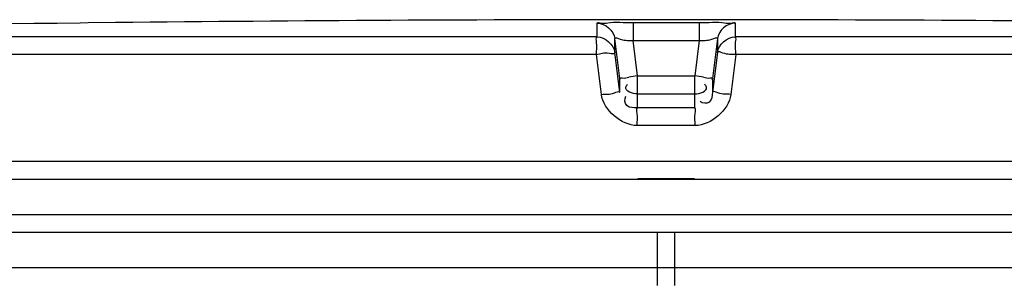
# Model space of a CAD drawing. Header units: millimetres. Extents: x 0 to 420, y 0 to 297.
# Tile 30 of 34: x 319.102 to 322.711, y 251.799 to 252.774. Entities that reach past the tile are written whole.
import ezdxf

# ---------------------------------------------------------------- set-up
doc = ezdxf.new("R2010")
doc.units = ezdxf.units.MM
doc.header["$LTSCALE"] = 23.1
doc.layers.get('0').update_dxf_attribs({"linetype": 'CONTINUOUS'})
doc.layers.add('01_GLOBAL', color=7, linetype='CONTINUOUS')

msp = doc.modelspace()

# ---------------------------------------------------------------- linework, layer by layer
at = {"color": 7, "linetype": 'Continuous'}
for p, q in [((319.3532, 252.7621), (319.3237, 252.7618)), ((319.4531, 252.7633), (319.3532, 252.7621)), ((319.4537, 252.7633), (319.4531, 252.7633)), ((321.3242, 252.5265), (321.3254, 252.5296)), ((321.6189, 252.5264), (321.6177, 252.5296)), ((316.5316, 252.1892), (326.4116, 252.1892)), ((316.5316, 252.0592), (326.4116, 252.0592)), ((316.5966, 251.9942), (326.3466, 251.9942)), ((321.4404, 251.7992), (321.4404, 251.9942)), ((321.5028, 251.7992), (321.5028, 251.9942))]:
    msp.add_line(p, q, dxfattribs=at)
at = {"color": 9, "linetype": 'Continuous'}
for p, q in [((321.2191, 252.7109), (321.2191, 252.7618)), ((321.3501, 252.7633), (321.3502, 252.6976)), ((321.3501, 252.7633), (321.593, 252.7633)), ((321.593, 252.7633), (321.5929, 252.6976)), ((321.724, 252.7618), (321.724, 252.7109)), ((321.2191, 252.7109), (316.6014, 252.7109)), ((321.2837, 252.654), (321.2837, 252.7048)), ((321.3019, 252.5588), (321.2837, 252.7048)), ((321.6594, 252.7048), (321.6412, 252.5588)), ((321.6594, 252.7048), (321.6594, 252.654)), ((326.3417, 252.7109), (321.724, 252.7109)), ((321.3664, 252.5676), (321.3502, 252.6976)), ((321.3502, 252.6976), (321.5929, 252.6976)), ((321.5929, 252.6976), (321.5767, 252.5676)), ((321.2158, 252.6459), (316.5382, 252.6459)), ((321.2343, 252.4998), (321.2158, 252.6459)), ((321.3019, 252.5078), (321.2837, 252.654)), ((321.6594, 252.654), (321.6412, 252.5078)), ((321.7273, 252.6459), (321.7088, 252.4998)), ((326.4049, 252.6459), (321.7273, 252.6459)), ((321.3019, 252.5078), (321.3019, 252.5588)), ((321.3026, 252.5546), (321.3019, 252.5588)), ((321.3664, 252.4507), (321.3664, 252.5676)), ((321.3664, 252.5676), (321.5767, 252.5676)), ((321.5767, 252.4507), (321.5767, 252.5676)), ((321.6405, 252.5546), (321.6412, 252.5588)), ((321.6412, 252.5588), (321.6412, 252.5078)), ((321.3664, 252.5018), (321.3657, 252.5019)), ((321.3664, 252.5018), (321.5767, 252.5018)), ((321.5767, 252.5018), (321.5774, 252.5019)), ((321.5767, 252.4507), (321.3664, 252.4507)), ((321.5781, 252.3857), (321.365, 252.3857)), ((326.4116, 252.2542), (316.5316, 252.2542)), ((321.3676, 252.1918), (321.5756, 252.1918))]:
    msp.add_line(p, q, dxfattribs=at)
at = {"color": 7, "linetype": 'Continuous'}
for radius, start, end in [(187.7523, 90.655481, 91.486375), (187.7525, 89.384203, 90.615797)]:
    msp.add_arc((321.4716, 65.0217), radius, start, end, dxfattribs=at)
at = {"color": 9, "linetype": 'Continuous'}
for centre, start, end in [((322.0273, 247.2778), 97.1207, 97.4697), ((320.9159, 247.2778), 82.5303, 82.8793)]:
    msp.add_arc(centre, 5.3309, start, end, dxfattribs=at)
for points, knots in [([(321.2191, 252.7618), (321.2191, 252.7651), (321.2398, 252.7586), (321.273, 252.7685), (321.3193, 252.7633), (321.3501, 252.7633)], [0, 0, 0, 0, 0.077085, 0.294402, 1, 1, 1, 1]), ([(321.593, 252.7633), (321.6238, 252.7633), (321.6701, 252.7685), (321.7033, 252.7586), (321.724, 252.7651), (321.724, 252.7618)], [0, 0, 0, 0, 0.705598, 0.922915, 1, 1, 1, 1]), ([(321.2158, 252.6459), (321.2158, 252.661), (321.2211, 252.6787), (321.2132, 252.7079), (321.2191, 252.7109)], [0, 0, 0, 0, 0.696676, 1, 1, 1, 1]), ([(321.2837, 252.7048), (321.2837, 252.7115), (321.3203, 252.6938), (321.3346, 252.6995), (321.3502, 252.6976)], [0, 0, 0, 0, 0.298558, 1, 1, 1, 1]), ([(321.5929, 252.6976), (321.6085, 252.6995), (321.6228, 252.6938), (321.6594, 252.7115), (321.6594, 252.7048)], [0, 0, 0, 0, 0.701442, 1, 1, 1, 1]), ([(321.7273, 252.6459), (321.7273, 252.661), (321.722, 252.6787), (321.7299, 252.7079), (321.724, 252.7109)], [0, 0, 0, 0, 0.696571, 1, 1, 1, 1]), ([(321.2158, 252.6459), (321.2316, 252.6485), (321.2461, 252.6578), (321.2839, 252.6472), (321.2837, 252.654)], [0, 0, 0, 0, 0.702669, 1, 1, 1, 1]), ([(321.7273, 252.6459), (321.7114, 252.6479), (321.6923, 252.6433), (321.6632, 252.6596), (321.6594, 252.654)], [0, 0, 0, 0, 0.702786, 1, 1, 1, 1]), ([(321.3019, 252.5588), (321.302, 252.5617), (321.3194, 252.5578), (321.3263, 252.5624), (321.3342, 252.5634)], [0, 0, 0, 0, 0.268012, 1, 1, 1, 1]), ([(321.6089, 252.5634), (321.6168, 252.5624), (321.6237, 252.5578), (321.6412, 252.5617), (321.6412, 252.5588)], [0, 0, 0, 0, 0.731988, 1, 1, 1, 1]), ([(321.2343, 252.4998), (321.2502, 252.5018), (321.2694, 252.4973), (321.298, 252.5133), (321.3019, 252.5078)], [0, 0, 0, 0, 0.703022, 1, 1, 1, 1]), ([(321.3664, 252.4507), (321.3533, 252.4507), (321.3225, 252.4484), (321.3177, 252.4837), (321.3241, 252.4933)], [0, 0, 0, 0, 0.532206, 1, 1, 1, 1]), ([(321.6412, 252.5078), (321.6396, 252.4953), (321.6394, 252.4648), (321.6047, 252.466), (321.5962, 252.4733)], [0, 0, 0, 0, 0.529841, 1, 1, 1, 1]), ([(321.7088, 252.4998), (321.693, 252.5018), (321.6737, 252.4973), (321.6451, 252.5133), (321.6412, 252.5078)], [0, 0, 0, 0, 0.703022, 1, 1, 1, 1]), ([(321.365, 252.3857), (321.365, 252.4009), (321.3692, 252.4208), (321.3623, 252.4457), (321.3664, 252.4507)], [0, 0, 0, 0, 0.697837, 1, 1, 1, 1]), ([(321.5781, 252.3857), (321.5781, 252.4009), (321.5739, 252.4208), (321.5809, 252.4457), (321.5767, 252.4507)], [0, 0, 0, 0, 0.697838, 1, 1, 1, 1])]:
    msp.add_open_spline(points, degree=3, knots=knots, dxfattribs=at)
for points in [[(321.2191, 252.7618), (321.2478, 252.7618), (321.2801, 252.7333), (321.2837, 252.7048)], [(321.724, 252.7618), (321.6953, 252.7618), (321.663, 252.7333), (321.6594, 252.7048)], [(321.2191, 252.7109), (321.2478, 252.7109), (321.2801, 252.6824), (321.2837, 252.654)], [(321.6594, 252.654), (321.663, 252.6824), (321.6953, 252.7109), (321.724, 252.7109)], [(321.365, 252.3857), (321.3072, 252.3858), (321.2416, 252.4424), (321.2343, 252.4998)], [(321.7088, 252.4998), (321.7015, 252.4424), (321.6359, 252.3858), (321.5781, 252.3857)]]:
    msp.add_open_spline(points, degree=3, dxfattribs=at)
at = {"color": 7, "linetype": 'Continuous'}
for points in [[(321.3657, 252.5018), (321.3496, 252.5019), (321.3194, 252.5112), (321.3242, 252.5265)], [(321.5774, 252.5018), (321.5935, 252.5019), (321.6237, 252.5111), (321.6189, 252.5264)]]:
    msp.add_open_spline(points, degree=3, dxfattribs=at)
for points, knots in [([(321.3254, 252.5296), (321.326, 252.5308), (321.3272, 252.5334), (321.3287, 252.5359), (321.3296, 252.5371)], [0, 0, 0, 0, 0.468805, 1, 1, 1, 1]), ([(321.6177, 252.5296), (321.6172, 252.5308), (321.6159, 252.5334), (321.6144, 252.5358), (321.6135, 252.5371)], [0, 0, 0, 0, 0.468798, 1, 1, 1, 1])]:
    msp.add_open_spline(points, degree=3, knots=knots, dxfattribs=at)
at = {"layer": '01_GLOBAL', "color": 9, "linetype": 'Continuous'}
msp.add_line((316.5966, 251.8642), (326.3466, 251.8642), dxfattribs=at)

doc.saveas('drawing.dxf')
